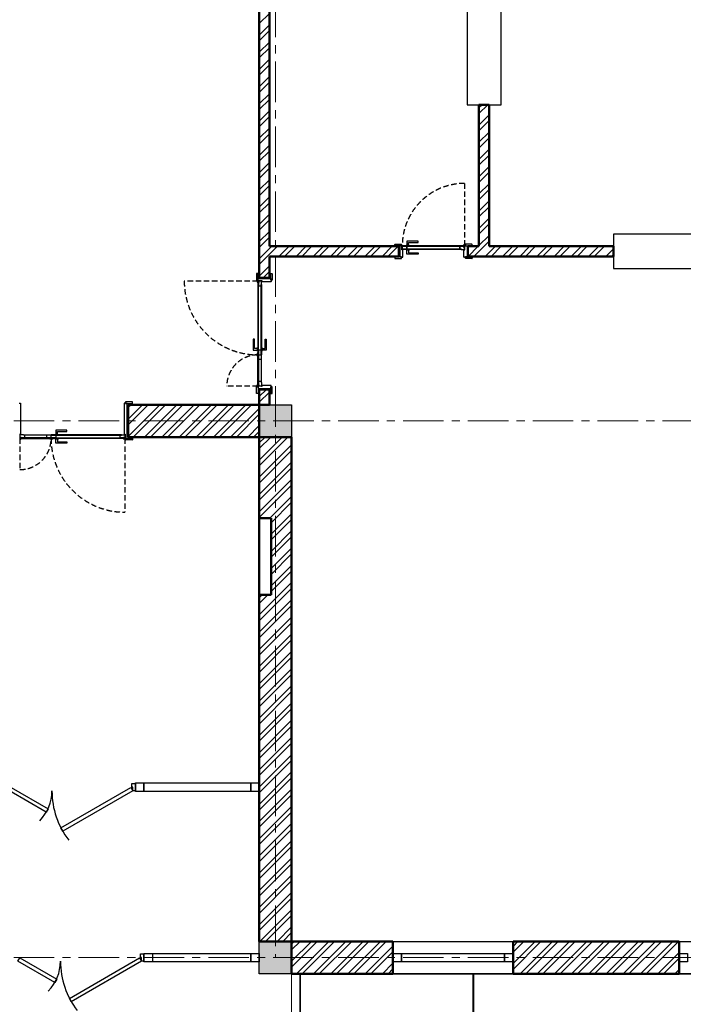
# Model space of a CAD drawing. Header units: millimetres. Extents: x 2063114 to 14983986, y -126020516 to 213791.
# Tile 71 of 256: x 2434018 to 2441812, y -1645494 to -1633937. Entities that reach past the tile are written whole.
import ezdxf

# ---------------------------------------------------------------- set-up
doc = ezdxf.new("R2010")
doc.units = ezdxf.units.MM
for name, pattern in [('181022_4A$0$Three Roomed_3C$0$HIDDEN2', [4.7625, 3.175, -1.5875]), ('ACAD_ISO10W100', [18, 12, -3, 0, -3]), ('осевая', [50.8, 31.75, -6.35, 6.35, -6.35])]:
    doc.linetypes.add(name, pattern=pattern)
for name, color, linetype in [('YQ_DIM', 3, 'Continuous'), ('Окна', 5, 'Continuous'), ('пунктир', 1, 'ACAD_ISO10W100'), ('Размеры', 28, 'Continuous')]:
    doc.layers.add(name, color=color, linetype=linetype)
doc.layers.add('сплошная_толстая', color=7, linetype='Continuous', lineweight=50)
doc.layers.add('Штриховка стен', color=7, linetype='Continuous', lineweight=9)
doc.linetypes.add('ограждение2', pattern='A,6.35,-2.54,[132,ltypeshp.shx,S=2.54,R=0,X=-2.54,Y=0],-2.54,25.4', length=36.83)

msp = doc.modelspace()

# ---------------------------------------------------------------- hatches: boundary and pattern name
h = msp.add_hatch(color=0)
h.set_gradient(color1=(28, 28, 28), color2=(33, 33, 33), one_color=1, tint=0.13, name='INVSPHERICAL')
h.paths.add_polyline_path([(2438513.28506, -1636636.20897), (2438515.44899, -1636636.20897), (2438515.44899, -1636635.2667, 0.2773393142), (2438514.91841, -1636634.38372, 0.2492988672), (2438509.18646, -1636634.38372, 0.2773393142), (2438508.65588, -1636635.2667), (2438508.65588, -1636639.44184), (2438512.28506, -1636639.44184), (2438512.28506, -1636637.20897, -0.4142135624)])
h = msp.add_hatch(color=0)
h.set_gradient(color1=(28, 28, 28), color2=(33, 33, 33), one_color=1, tint=0.13, name='INVSPHERICAL')
h.paths.add_polyline_path([(2439241.61291, -1636636.20897), (2439239.44898, -1636636.20897), (2439239.44898, -1636635.2667, -0.2773393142), (2439239.97956, -1636634.38372, -0.2492988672), (2439245.71151, -1636634.38372, -0.2773393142), (2439246.24209, -1636635.2667), (2439246.24209, -1636639.44184), (2439242.61291, -1636639.44184), (2439242.61291, -1636637.20897, 0.4142135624)])
h = msp.add_hatch(color=0)
h.set_gradient(color1=(28, 28, 28), color2=(33, 33, 33), one_color=1, tint=0.13, name='INVSPHERICAL')
h.paths.add_polyline_path([(2436862.21612, -1637007.27791), (2436862.21612, -1637009.44184), (2436861.27385, -1637009.44184, -0.2773393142), (2436860.39087, -1637008.91126, -0.2492988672), (2436860.39087, -1637003.17931, -0.2773393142), (2436861.27385, -1637002.64873), (2436865.44899, -1637002.64873), (2436865.44899, -1637006.27791), (2436863.21612, -1637006.27791, 0.4142135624)])
h = msp.add_hatch(color=0)
h.set_gradient(color1=(28, 28, 28), color2=(33, 33, 33), one_color=1, tint=0.13, name='INVSPHERICAL')
h.paths.add_polyline_path([(2436862.21612, -1638235.60577), (2436862.21612, -1638233.44184), (2436861.27385, -1638233.44184, 0.2773393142), (2436860.39087, -1638233.97241, 0.2492988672), (2436860.39087, -1638239.70437, 0.2773393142), (2436861.27385, -1638240.23494), (2436865.44899, -1638240.23494), (2436865.44899, -1638236.60577), (2436863.21612, -1638236.60577, -0.4142135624)])
at = {"ltscale": 150, "transparency": 33554687}
h = msp.add_hatch(color=256, dxfattribs=at)
h.dxf.hatch_style = 1
h.paths.add_polyline_path([(2437212.44899, -1638456.44184), (2436832.44899, -1638456.44184), (2436832.44899, -1638836.44184), (2437212.44899, -1638836.44184)])
h = msp.add_hatch(color=0)
h.set_gradient(color1=(28, 28, 28), color2=(33, 33, 33), one_color=1, tint=0.13, name='INVSPHERICAL')
h.paths.add_polyline_path([(2434023.28506, -1638806.67471), (2434025.44899, -1638806.67471), (2434025.44899, -1638807.61698, -0.2773393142), (2434024.91841, -1638808.49996, -0.2492988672), (2434019.18646, -1638808.49996, -0.2773393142), (2434018.65588, -1638807.61698), (2434018.65588, -1638803.44184), (2434022.28506, -1638803.44184), (2434022.28506, -1638805.67471, 0.4142135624)])
h = msp.add_hatch(color=0)
h.set_gradient(color1=(28, 28, 28), color2=(33, 33, 33), one_color=1, tint=0.13, name='INVSPHERICAL')
h.paths.add_polyline_path([(2435251.61291, -1638806.67471), (2435249.44898, -1638806.67471), (2435249.44898, -1638807.61698, 0.2773393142), (2435249.97956, -1638808.49996, 0.2492988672), (2435255.71151, -1638808.49996, 0.2773393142), (2435256.24209, -1638807.61698), (2435256.24209, -1638803.44184), (2435252.61291, -1638803.44184), (2435252.61291, -1638805.67471, -0.4142135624)])
h = msp.add_hatch(color=256, dxfattribs=at)
h.dxf.hatch_style = 1
h.paths.add_polyline_path([(2437212.44899, -1644756.44184), (2436832.44899, -1644756.44184), (2436832.44899, -1645136.44184), (2437212.44899, -1645136.44184)])

# ---------------------------------------------------------------- linework, layer by layer
at = {"color": 0, "ltscale": 150}
for p, q in [((2438422.44898, -1636591.44184), (2438422.44898, -1636575.44187)), ((2438502.44898, -1636591.44184), (2438422.44898, -1636591.44184)), ((2438424.44898, -1636573.44187), (2438500.44898, -1636573.44187)), ((2438472.44898, -1636706.44184), (2438472.44898, -1636606.44184)), ((2438502.44898, -1636591.44184), (2438482.44898, -1636591.44184)), ((2438482.44898, -1636591.44184), (2438482.44898, -1636721.44184)), ((2438502.44898, -1636575.44187), (2438502.44898, -1636591.44184)), ((2438507.44898, -1636586.44184), (2438502.44898, -1636586.44184)), ((2438502.44898, -1636586.44184), (2438502.44898, -1636591.44184)), ((2438508.44898, -1636639.44184), (2438508.44898, -1636587.44184)), ((2438512.44898, -1636637.44184), (2438512.44898, -1636639.44184)), ((2438517.44898, -1636636.44184), (2438513.44898, -1636636.44184)), ((2438518.44898, -1636725.44086), (2438518.44898, -1636637.44184)), ((2439236.44898, -1636725.44086), (2439236.44899, -1636637.44184)), ((2439237.44899, -1636636.44184), (2439241.44899, -1636636.44184)), ((2439242.44899, -1636637.44184), (2439242.44899, -1636639.44184)), ((2439246.44899, -1636639.44184), (2439246.44899, -1636587.44184)), ((2439247.44899, -1636586.44184), (2439252.44898, -1636586.44184)), ((2439252.44899, -1636575.44187), (2439252.44898, -1636591.44184)), ((2439252.44898, -1636586.44184), (2439252.44898, -1636591.44184)), ((2439252.44898, -1636591.44184), (2439332.44898, -1636591.44184)), ((2439252.44898, -1636591.44184), (2439272.44899, -1636591.44184)), ((2439330.44899, -1636573.44187), (2439254.44899, -1636573.44187)), ((2439272.44899, -1636591.44184), (2439272.44899, -1636721.44184)), ((2439282.44899, -1636706.44184), (2439282.44899, -1636606.44184)), ((2439332.44898, -1636591.44184), (2439332.44899, -1636575.44187)), ((2438422.44898, -1636721.44184), (2438422.44898, -1636737.44181)), ((2438502.44898, -1636721.44184), (2438422.44898, -1636721.44184)), ((2438424.44898, -1636739.44181), (2438500.44898, -1636739.44181)), ((2438482.44898, -1636721.44184), (2438502.44898, -1636721.44184)), ((2438502.44898, -1636737.44181), (2438502.44898, -1636721.44184)), ((2438502.44898, -1636721.44184), (2438502.44898, -1636726.44184)), ((2438502.44898, -1636726.44184), (2438517.44898, -1636726.44184)), ((2438512.44898, -1636639.44184), (2438508.44898, -1636639.44184)), ((2439252.44898, -1636726.44184), (2439237.44898, -1636726.44184)), ((2439242.44899, -1636639.44184), (2439246.44899, -1636639.44184)), ((2439252.44899, -1636737.44181), (2439252.44898, -1636721.44184)), ((2439252.44898, -1636721.44184), (2439332.44898, -1636721.44184)), ((2439272.44899, -1636721.44184), (2439252.44898, -1636721.44184)), ((2439252.44898, -1636721.44184), (2439252.44898, -1636726.44184)), ((2439330.44899, -1636739.44181), (2439254.44899, -1636739.44181)), ((2439332.44898, -1636721.44184), (2439332.44899, -1636737.44181)), ((2436799.44902, -1636918.44184), (2436799.44902, -1636994.44184)), ((2436817.44899, -1636916.44184), (2436801.44902, -1636916.44184)), ((2436817.44899, -1636996.44184), (2436817.44899, -1636916.44184)), ((2436817.44899, -1636996.44184), (2436817.44899, -1636976.44184)), ((2436817.44899, -1636976.44184), (2436967.44899, -1636976.44184)), ((2436952.44899, -1636966.44184), (2436832.44899, -1636966.44184)), ((2436967.44899, -1636916.44184), (2436983.44896, -1636916.44184)), ((2436967.44899, -1636996.44184), (2436967.44899, -1636916.44184)), ((2436967.44899, -1636976.44184), (2436967.44899, -1636996.44184)), ((2436985.44896, -1636918.44184), (2436985.44896, -1636994.44184)), ((2436801.44902, -1636996.44184), (2436817.44899, -1636996.44184)), ((2436812.44899, -1637001.44184), (2436812.44899, -1636996.44184)), ((2436812.44899, -1636996.44184), (2436817.44899, -1636996.44184)), ((2436865.44899, -1637002.44184), (2436813.44899, -1637002.44184)), ((2436862.44899, -1637011.44184), (2436862.44899, -1637007.44184)), ((2436863.44899, -1637006.44184), (2436865.44899, -1637006.44184)), ((2436971.44801, -1637012.44184), (2436863.44899, -1637012.44184)), ((2436865.44899, -1637006.44184), (2436865.44899, -1637002.44184)), ((2436983.44896, -1636996.44184), (2436967.44899, -1636996.44184)), ((2436967.44899, -1636996.44184), (2436972.44899, -1636996.44184)), ((2436972.44899, -1636996.44184), (2436972.44899, -1637011.44184)), ((2436799.44902, -1638324.44184), (2436799.44902, -1638248.44184)), ((2436801.44902, -1638246.44184), (2436817.44899, -1638246.44184)), ((2436812.44899, -1638241.44184), (2436812.44899, -1638246.44184)), ((2436812.44899, -1638246.44184), (2436817.44899, -1638246.44184)), ((2436865.44899, -1638240.44184), (2436813.44899, -1638240.44184)), ((2436817.44899, -1638246.44184), (2436817.44899, -1638326.44184)), ((2436817.44899, -1638246.44184), (2436817.44899, -1638266.44184)), ((2436862.44899, -1638231.44184), (2436862.44899, -1638235.44184)), ((2436971.44801, -1638230.44184), (2436863.44899, -1638230.44184)), ((2436863.44899, -1638236.44184), (2436865.44899, -1638236.44184)), ((2436865.44899, -1638236.44184), (2436865.44899, -1638240.44184)), ((2436983.44896, -1638246.44184), (2436967.44899, -1638246.44184)), ((2436967.44899, -1638246.44184), (2436967.44899, -1638326.44184)), ((2436967.44899, -1638266.44184), (2436967.44899, -1638246.44184)), ((2436967.44899, -1638246.44184), (2436972.44899, -1638246.44184)), ((2436972.44899, -1638246.44184), (2436972.44899, -1638231.44184)), ((2436985.44896, -1638324.44184), (2436985.44896, -1638248.44184)), ((2436817.44899, -1638326.44184), (2436801.44902, -1638326.44184)), ((2436817.44899, -1638266.44184), (2436967.44899, -1638266.44184)), ((2436952.44899, -1638276.44184), (2436832.44899, -1638276.44184)), ((2436967.44899, -1638326.44184), (2436983.44896, -1638326.44184)), ((2434012.44898, -1638436.44184), (2434027.44898, -1638436.44184)), ((2434028.44898, -1638437.44282), (2434028.44898, -1638805.44184)), ((2435246.44898, -1638437.44282), (2435246.44899, -1638805.44184)), ((2435262.44898, -1638436.44184), (2435247.44898, -1638436.44184)), ((2435262.44899, -1638425.44187), (2435262.44898, -1638441.44184)), ((2435262.44898, -1638441.44184), (2435262.44898, -1638436.44184)), ((2435262.44898, -1638441.44184), (2435342.44898, -1638441.44184)), ((2435282.44899, -1638441.44184), (2435262.44898, -1638441.44184)), ((2435340.44899, -1638423.44187), (2435264.44899, -1638423.44187)), ((2435282.44899, -1638851.44184), (2435282.44899, -1638441.44184)), ((2435292.44899, -1638456.44184), (2435292.44899, -1638836.44184)), ((2435342.44898, -1638441.44184), (2435342.44899, -1638425.44187)), ((2434022.44898, -1638803.44184), (2434018.44898, -1638803.44184)), ((2434022.44898, -1638805.44184), (2434022.44898, -1638803.44184)), ((2434027.44898, -1638806.44184), (2434023.44898, -1638806.44184)), ((2435247.44899, -1638806.44184), (2435251.44899, -1638806.44184)), ((2435252.44899, -1638805.44184), (2435252.44899, -1638803.44184)), ((2435252.44899, -1638803.44184), (2435256.44899, -1638803.44184)), ((2435256.44899, -1638803.44184), (2435256.44899, -1638855.44184)), ((2435257.44899, -1638856.44184), (2435262.44898, -1638856.44184)), ((2435262.44899, -1638867.44181), (2435262.44898, -1638851.44184)), ((2435262.44898, -1638851.44184), (2435342.44898, -1638851.44184)), ((2435262.44898, -1638856.44184), (2435262.44898, -1638851.44184)), ((2435262.44898, -1638851.44184), (2435282.44899, -1638851.44184)), ((2435340.44899, -1638869.44181), (2435264.44899, -1638869.44181)), ((2435342.44898, -1638851.44184), (2435342.44899, -1638867.44181))]:
    msp.add_line(p, q, dxfattribs=at)
at = {"color": 0}
for p, q in [((2438508.65588, -1636639.44184), (2438508.65588, -1636635.2667)), ((2438512.15588, -1636633.66924), (2438511.65588, -1636633.66924)), ((2438511.65588, -1636633.66924), (2438512.15588, -1636633.66924)), ((2438512.28506, -1636637.20897), (2438512.28506, -1636639.44184)), ((2438515.44899, -1636636.20897), (2438513.28506, -1636636.20897)), ((2438515.44899, -1636636.20897), (2438515.44899, -1636635.2667)), ((2439239.44898, -1636636.20897), (2439239.44898, -1636635.2667)), ((2439239.44898, -1636636.20897), (2439241.61291, -1636636.20897)), ((2439242.61291, -1636637.20897), (2439242.61291, -1636639.44184)), ((2439242.74209, -1636633.66924), (2439243.24209, -1636633.66924)), ((2439243.24209, -1636633.66924), (2439242.74209, -1636633.66924)), ((2439246.24209, -1636639.44184), (2439246.24209, -1636635.2667)), ((2436859.67639, -1637006.14873), (2436859.67639, -1637005.64873)), ((2436859.67639, -1637005.64873), (2436859.67639, -1637006.14873)), ((2436865.44899, -1637002.64873), (2436861.27385, -1637002.64873)), ((2436862.21612, -1637009.44184), (2436861.27385, -1637009.44184)), ((2436862.21612, -1637009.44184), (2436862.21612, -1637007.27791)), ((2436863.21612, -1637006.27791), (2436865.44899, -1637006.27791)), ((2436859.67639, -1638236.73494), (2436859.67639, -1638237.23494)), ((2436859.67639, -1638237.23494), (2436859.67639, -1638236.73494)), ((2436862.21612, -1638233.44184), (2436861.27385, -1638233.44184)), ((2436865.44899, -1638240.23494), (2436861.27385, -1638240.23494)), ((2436862.21612, -1638233.44184), (2436862.21612, -1638235.60577)), ((2436863.21612, -1638236.60577), (2436865.44899, -1638236.60577)), ((2434018.65588, -1638803.44184), (2434018.65588, -1638807.61698)), ((2434022.15588, -1638809.21444), (2434021.65588, -1638809.21444)), ((2434021.65588, -1638809.21444), (2434022.15588, -1638809.21444)), ((2434022.28506, -1638805.67471), (2434022.28506, -1638803.44184)), ((2434025.44899, -1638806.67471), (2434023.28506, -1638806.67471)), ((2434025.44899, -1638806.67471), (2434025.44899, -1638807.61698)), ((2435249.44898, -1638806.67471), (2435249.44898, -1638807.61698)), ((2435249.44898, -1638806.67471), (2435251.61291, -1638806.67471)), ((2435252.61291, -1638805.67471), (2435252.61291, -1638803.44184)), ((2435252.74209, -1638809.21444), (2435253.24209, -1638809.21444)), ((2435253.24209, -1638809.21444), (2435252.74209, -1638809.21444)), ((2435256.24209, -1638803.44184), (2435256.24209, -1638807.61698))]:
    msp.add_line(p, q, dxfattribs=at)
at = {"ltscale": 150}
for p, q in [((2436832.44899, -1638456.44184), (2437212.44899, -1638456.44184)), ((2436832.44899, -1638836.44184), (2436832.44899, -1638456.44184)), ((2437212.44899, -1638456.44184), (2437212.44899, -1638836.44184)), ((2437212.44899, -1638836.44184), (2436832.44899, -1638836.44184)), ((2436832.44899, -1644756.44184), (2437212.44899, -1644756.44184)), ((2436832.44899, -1645136.44184), (2436832.44899, -1644756.44184)), ((2437212.44899, -1644756.44184), (2437212.44899, -1645136.44184)), ((2437212.44899, -1645136.44184), (2436832.44899, -1645136.44184)), ((2437312.44899, -1645136.44184), (2437312.44899, -1647236.44184))]:
    msp.add_line(p, q, dxfattribs=at)
at = {"linetype": 'ограждение2', "lineweight": 5, "ltscale": 15}
msp.add_line((2437212.44899, -1645136.44184), (2437212.44899, -1647436.44184), dxfattribs=at)
at = {"color": 5, "lineweight": 40}
msp.add_line((2439349.94899, -1647136.44184), (2439349.94899, -1645146.44187), dxfattribs=at)
at = {"color": 0, "linetype": '181022_4A$0$Three Roomed_3C$0$HIDDEN2', "ltscale": 20}
for points in [[(2438511.65587, -1636590.66924, -0.4142135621), (2439243.24209, -1635859.08302), (2439243.24209, -1636590.66924)], [(2436816.67639, -1637005.64873), (2435950.88328, -1637005.64873, 0.4142135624), (2436816.67639, -1637871.44184)], [(2436816.67639, -1638237.23494), (2436450.88329, -1638237.23494, -0.4142135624), (2436816.67639, -1637871.44184)], [(2434021.65588, -1638852.21444), (2434021.65588, -1639218.00754, 0.4142135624), (2434387.44898, -1638852.21444)], [(2435253.24209, -1638852.21444), (2435253.24209, -1639718.00755, -0.4142135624), (2434387.44898, -1638852.21444)]]:
    msp.add_lwpolyline(points, format="xyb", dxfattribs=at)
at = {"color": 0, "ltscale": 150}
for points in [[(2438511.65587, -1636597.16924), (2439203.24209, -1636597.16924), (2439203.24209, -1636590.66924), (2438511.65587, -1636590.66924)], [(2438511.65587, -1636627.16924), (2438567.15587, -1636627.16924), (2438567.15587, -1636597.16924), (2438511.65587, -1636597.16924)], [(2439203.24209, -1636633.66924), (2438511.65587, -1636633.66924), (2438511.65587, -1636627.16924), (2439203.24209, -1636627.16924)], [(2438556.65587, -1636585.66924), (2438596.65587, -1636585.66924), (2438596.65587, -1636590.66924), (2438556.65587, -1636590.66924)], [(2438556.65587, -1636638.66924), (2438596.65587, -1636638.66924), (2438596.65587, -1636633.66924), (2438556.65587, -1636633.66924)], [(2438566.65587, -1636585.66924), (2438586.65587, -1636585.66924), (2438586.65587, -1636550.66924), (2438696.65587, -1636550.66924), (2438696.65587, -1636535.66924), (2438566.65587, -1636535.66924)], [(2438566.65587, -1636638.66924), (2438586.65587, -1636638.66924), (2438586.65587, -1636673.66924), (2438696.65587, -1636673.66924), (2438696.65587, -1636688.66924), (2438566.65587, -1636688.66924)], [(2438567.15587, -1636627.16924), (2439187.74209, -1636627.16924), (2439187.74209, -1636597.16924), (2438567.15587, -1636597.16924)], [(2439203.24209, -1636597.16924), (2439227.99209, -1636597.16924), (2439227.99209, -1636590.66924), (2439203.24209, -1636590.66924)], [(2439227.99209, -1636601.87218), (2439246.44898, -1636601.87218), (2439246.44898, -1636590.66924), (2439227.99209, -1636590.66924)], [(2436827.87933, -1637020.89873), (2436827.87933, -1637002.44184), (2436816.67639, -1637002.44184), (2436816.67639, -1637020.89873)], [(2436823.17639, -1637045.64873), (2436823.17639, -1637020.89873), (2436816.67639, -1637020.89873), (2436816.67639, -1637045.64873)], [(2436823.17639, -1637871.44184), (2436823.17639, -1637045.64873), (2436816.67639, -1637045.64873), (2436816.67639, -1637871.44184)], [(2436859.67639, -1637045.64873), (2436859.67639, -1637871.44184), (2436853.17639, -1637871.44184), (2436853.17639, -1637045.64873)], [(2436811.67639, -1637816.44184), (2436811.67639, -1637796.44184), (2436776.67639, -1637796.44184), (2436776.67639, -1637686.44184), (2436761.67639, -1637686.44184), (2436761.67639, -1637816.44184)], [(2436811.67639, -1637826.44184), (2436811.67639, -1637786.44184), (2436816.67639, -1637786.44184), (2436816.67639, -1637826.44184)], [(2436864.67639, -1637826.44184), (2436864.67639, -1637786.44184), (2436859.67639, -1637786.44184), (2436859.67639, -1637826.44184)], [(2436864.67639, -1637816.44184), (2436864.67639, -1637796.44184), (2436899.67639, -1637796.44184), (2436899.67639, -1637686.44184), (2436914.67639, -1637686.44184), (2436914.67639, -1637816.44184)], [(2436823.17639, -1637871.44184), (2436823.17639, -1638197.23494), (2436816.67639, -1638197.23494), (2436816.67639, -1637871.44184)], [(2436853.17639, -1637871.44184), (2436853.17639, -1637815.94184), (2436823.17639, -1637815.94184), (2436823.17639, -1637871.44184)], [(2436853.17639, -1637871.44184), (2436853.17639, -1637926.94184), (2436823.17639, -1637926.94184), (2436823.17639, -1637871.44184)], [(2436859.67639, -1638197.23494), (2436859.67639, -1637871.44184), (2436853.17639, -1637871.44184), (2436853.17639, -1638197.23494)], [(2436823.17639, -1638197.23494), (2436823.17639, -1638221.98494), (2436816.67639, -1638221.98494), (2436816.67639, -1638197.23494)], [(2436827.87933, -1638221.98494), (2436827.87933, -1638240.44184), (2436816.67639, -1638240.44184), (2436816.67639, -1638221.98494)], [(2434061.65588, -1638809.21444), (2434387.44898, -1638809.21444), (2434387.44898, -1638815.71444), (2434061.65588, -1638815.71444)], [(2434387.44898, -1638815.71444), (2434331.94898, -1638815.71444), (2434331.94898, -1638845.71444), (2434387.44898, -1638845.71444)], [(2435213.24209, -1638809.21444), (2434387.44898, -1638809.21444), (2434387.44898, -1638815.71444), (2435213.24209, -1638815.71444)], [(2434387.44898, -1638815.71444), (2434442.94898, -1638815.71444), (2434442.94898, -1638845.71444), (2434387.44898, -1638845.71444)], [(2434432.44898, -1638804.21444), (2434472.44898, -1638804.21444), (2434472.44898, -1638809.21444), (2434432.44898, -1638809.21444)], [(2434442.44898, -1638804.21444), (2434462.44898, -1638804.21444), (2434462.44898, -1638769.21444), (2434572.44898, -1638769.21444), (2434572.44898, -1638754.21444), (2434442.44898, -1638754.21444)], [(2434036.90588, -1638841.0115), (2434018.44899, -1638841.0115), (2434018.44899, -1638852.21444), (2434036.90588, -1638852.21444)], [(2434061.65588, -1638845.71444), (2434036.90588, -1638845.71444), (2434036.90588, -1638852.21444), (2434061.65588, -1638852.21444)], [(2434387.44898, -1638845.71444), (2434061.65588, -1638845.71444), (2434061.65588, -1638852.21444), (2434387.44898, -1638852.21444)], [(2434387.44898, -1638845.71444), (2435213.24209, -1638845.71444), (2435213.24209, -1638852.21444), (2434387.44898, -1638852.21444)], [(2434432.44898, -1638857.21444), (2434472.44898, -1638857.21444), (2434472.44898, -1638852.21444), (2434432.44898, -1638852.21444)], [(2434442.44898, -1638857.21444), (2434462.44898, -1638857.21444), (2434462.44898, -1638892.21444), (2434572.44898, -1638892.21444), (2434572.44898, -1638907.21444), (2434442.44898, -1638907.21444)], [(2435213.24209, -1638845.71444), (2435237.99209, -1638845.71444), (2435237.99209, -1638852.21444), (2435213.24209, -1638852.21444)], [(2435237.99209, -1638841.0115), (2435256.44898, -1638841.0115), (2435256.44898, -1638852.21444), (2435237.99209, -1638852.21444)]]:
    msp.add_lwpolyline(points, close=True, dxfattribs=at)
for points in [[(2439187.74209, -1636627.16924), (2439203.24209, -1636627.16924), (2439203.24209, -1636633.66924), (2439243.24209, -1636633.66924), (2439243.24209, -1636601.87218), (2439227.99209, -1636601.87218), (2439227.99209, -1636597.16924), (2439187.74209, -1636597.16924), (2439187.74209, -1636627.16924)], [(2436853.17639, -1637061.14873), (2436853.17639, -1637045.64873), (2436859.67639, -1637045.64873), (2436859.67639, -1637005.64873), (2436827.87933, -1637005.64873), (2436827.87933, -1637020.89873), (2436823.17639, -1637020.89873), (2436823.17639, -1637061.14873), (2436853.17639, -1637061.14873)], [(2436853.17639, -1638181.73494), (2436853.17639, -1638197.23494), (2436859.67639, -1638197.23494), (2436859.67639, -1638237.23494), (2436827.87933, -1638237.23494), (2436827.87933, -1638221.98494), (2436823.17639, -1638221.98494), (2436823.17639, -1638181.73494), (2436853.17639, -1638181.73494)], [(2434077.15588, -1638815.71444), (2434061.65588, -1638815.71444), (2434061.65588, -1638809.21444), (2434021.65588, -1638809.21444), (2434021.65588, -1638841.0115), (2434036.90588, -1638841.0115), (2434036.90588, -1638845.71444), (2434077.15588, -1638845.71444), (2434077.15588, -1638815.71444)], [(2435197.74209, -1638815.71444), (2435213.24209, -1638815.71444), (2435213.24209, -1638809.21444), (2435253.24209, -1638809.21444), (2435253.24209, -1638841.0115), (2435237.99209, -1638841.0115), (2435237.99209, -1638845.71444), (2435197.74209, -1638845.71444), (2435197.74209, -1638815.71444)]]:
    msp.add_lwpolyline(points, dxfattribs=at)
for points in [[(2439227.99209, -1636590.66924), (2439243.24209, -1636590.66924), (2439243.24209, -1636587.55181, 0.4142135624), (2439238.24209, -1636582.55181), (2439232.99209, -1636582.55181, 0.4142135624), (2439227.99209, -1636587.55181), (2439227.99209, -1636590.66924)], [(2436816.67639, -1637020.89873), (2436816.67639, -1637005.64873), (2436813.55897, -1637005.64873, 0.4142135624), (2436808.55897, -1637010.64873), (2436808.55897, -1637015.89873, 0.4142135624), (2436813.55897, -1637020.89873), (2436816.67639, -1637020.89873)], [(2436816.67639, -1638221.98494), (2436816.67639, -1638237.23494), (2436813.55897, -1638237.23494, -0.4142135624), (2436808.55897, -1638232.23494), (2436808.55897, -1638226.98494, -0.4142135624), (2436813.55897, -1638221.98494), (2436816.67639, -1638221.98494)], [(2434036.90588, -1638852.21444), (2434021.65588, -1638852.21444), (2434021.65588, -1638855.33186, 0.4142135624), (2434026.65588, -1638860.33186), (2434031.90588, -1638860.33186, 0.4142135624), (2434036.90588, -1638855.33186), (2434036.90588, -1638852.21444)], [(2435237.99209, -1638852.21444), (2435253.24209, -1638852.21444), (2435253.24209, -1638855.33186, -0.4142135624), (2435248.24209, -1638860.33186), (2435242.99209, -1638860.33186, -0.4142135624), (2435237.99209, -1638855.33186), (2435237.99209, -1638852.21444)]]:
    msp.add_lwpolyline(points, format="xyb", dxfattribs=at)
at = {"ltscale": 150}
for points in [[(2436806.67639, -1637856.44184), (2436806.67639, -1637881.44184, 0.4142135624), (2436811.67639, -1637886.44184), (2436816.67639, -1637886.44184), (2436816.67639, -1637851.44184), (2436811.67639, -1637851.44184, 0.4142135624)], [(2434402.44898, -1638862.21444), (2434377.44898, -1638862.21444, -0.4142135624), (2434372.44898, -1638857.21444), (2434372.44898, -1638852.21444), (2434407.44898, -1638852.21444), (2434407.44898, -1638857.21444, -0.4142135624)]]:
    msp.add_lwpolyline(points, format="xyb", close=True, dxfattribs=at)
at = {"ltscale": 25}
for points in [[(2434330.46169, -1643238.94184), (2433897.44899, -1642988.94184), (2433919.94899, -1642949.9707), (2434352.96169, -1643199.9707)], [(2434502.22486, -1643424.9707), (2435324.94899, -1642949.9707), (2435347.44899, -1642988.94184), (2434524.72486, -1643463.94184)], [(2435377.44899, -1642988.94184), (2435347.44899, -1642988.94184), (2435347.44899, -1642943.94184), (2435337.44899, -1642943.94184), (2435337.44899, -1642903.94184), (2435377.44899, -1642903.94184)], [(2434430.46169, -1645238.94184), (2433997.44899, -1644988.94184), (2434019.94899, -1644949.9707), (2434452.96169, -1645199.9707)], [(2434602.22486, -1645424.9707), (2435424.94899, -1644949.9707), (2435447.44899, -1644988.94184), (2434624.72486, -1645463.94184)], [(2435477.44899, -1644988.94184), (2435447.44899, -1644988.94184), (2435447.44899, -1644943.94184), (2435437.44899, -1644943.94184), (2435437.44899, -1644903.94184), (2435477.44899, -1644903.94184)]]:
    msp.add_lwpolyline(points, close=True, dxfattribs=at)
at = {"color": 0, "ltscale": 25}
for points in [[(2438402.44899, -1644756.44184), (2439812.44899, -1644756.44184), (2439812.44899, -1645136.44184), (2438402.44899, -1645136.44184)], [(2441762.44899, -1644756.44184), (2443172.44899, -1644756.44184), (2443172.44899, -1645136.44184), (2441762.44899, -1645136.44184)], [(2438402.44899, -1644896.44184), (2438502.44899, -1644896.44184), (2438502.44899, -1644996.44184), (2438402.44899, -1644996.44184)], [(2438502.44899, -1644896.44184), (2439812.44899, -1644896.44184), (2439812.44899, -1644996.44184), (2438502.44899, -1644996.44184)], [(2438502.44899, -1644896.44184), (2439712.44899, -1644896.44184), (2439712.44899, -1644996.44184), (2438502.44899, -1644996.44184)], [(2439712.44899, -1644896.44184), (2439812.44899, -1644896.44184), (2439812.44899, -1644996.44184), (2439712.44899, -1644996.44184)], [(2441762.44899, -1644896.44184), (2441862.44899, -1644896.44184), (2441862.44899, -1644996.44184), (2441762.44899, -1644996.44184)]]:
    msp.add_lwpolyline(points, close=True, dxfattribs=at)
at = {"color": 0, "ltscale": 150}
for centre, radius, start, end in [((2438424.44898, -1636575.44187), 2, 90, 180), ((2438500.44898, -1636575.44187), 2, 0, 90), ((2438507.44898, -1636587.44184), 1, 0, 90), ((2438513.44898, -1636637.44184), 1, 90, 180), ((2438517.44898, -1636637.44184), 1, 0, 90), ((2439237.44899, -1636637.44184), 1, 90, 180), ((2439241.44899, -1636637.44184), 1, 0.000000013, 90), ((2439247.44899, -1636587.44184), 1, 90, 180), ((2439254.44899, -1636575.44187), 2, 90, 180), ((2439330.44899, -1636575.44187), 2, 0, 90), ((2438424.44898, -1636737.44181), 2, 180, 270), ((2438500.44898, -1636737.44181), 2, 270, 0), ((2438517.44898, -1636725.44184), 1, 270, 0.05609203), ((2439237.44898, -1636725.44184), 1, 179.94390797, 269.999999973), ((2439254.44899, -1636737.44181), 2, 180, 270), ((2439330.44899, -1636737.44181), 2, 270, 0), ((2436801.44902, -1636918.44184), 2, 90, 180), ((2436983.44896, -1636918.44184), 2, 0, 90), ((2436801.44902, -1636994.44184), 2, 180, 270), ((2436813.44899, -1637001.44184), 1, 180, 270), ((2436863.44899, -1637007.44184), 1, 90, 180), ((2436863.44899, -1637011.44184), 1, 180, 270), ((2436971.44899, -1637011.44184), 1, 269.94390797, 359.999999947), ((2436983.44896, -1636994.44184), 2, 270, 0), ((2436801.44902, -1638248.44184), 2, 90, 180), ((2436813.44899, -1638241.44184), 1, 90, 180), ((2436863.44899, -1638231.44184), 1, 90, 180), ((2436863.44899, -1638235.44184), 1, 180, 270), ((2436971.44899, -1638231.44184), 1, 0, 90.05609203), ((2436983.44896, -1638248.44184), 2, 0, 90), ((2436801.44902, -1638324.44184), 2, 180, 270), ((2436983.44896, -1638324.44184), 2, 270, 0), ((2434027.44898, -1638437.44184), 1, 359.94390797, 89.999999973), ((2435247.44898, -1638437.44184), 1, 90.000000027, 180.05609203), ((2435264.44899, -1638425.44187), 2, 90, 180), ((2435340.44899, -1638425.44187), 2, 0, 90), ((2434023.44898, -1638805.44184), 1, 180, 270), ((2434027.44898, -1638805.44184), 1, 270, 0), ((2435247.44899, -1638805.44184), 1, 180, 270), ((2435251.44899, -1638805.44184), 1, 270, 359.999999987), ((2435257.44899, -1638855.44184), 1, 180, 270), ((2435264.44899, -1638867.44181), 2, 180, 270), ((2435340.44899, -1638867.44181), 2, 270, 0)]:
    msp.add_arc(centre, radius, start, end, dxfattribs=at)
at = {"color": 0}
for centre, radius, start, end in [((2438509.65588, -1636635.2667), 1, 117.9968567, 180), ((2438512.05243, -1636639.77456), 6.10532, 62.0031433, 117.9968567), ((2438513.28506, -1636637.20897), 1, 90, 180), ((2438514.44899, -1636635.2667), 1, 0, 62.0031433), ((2439240.44898, -1636635.2667), 1, 117.9968567, 180), ((2439242.84554, -1636639.77456), 6.10532, 62.0031433, 117.9968567), ((2439241.61291, -1636637.20897), 1, 0, 90), ((2439245.24209, -1636635.2667), 1, 0, 62.0031433), ((2436865.78171, -1637006.04529), 6.10532, 152.003143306, 207.996856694), ((2436861.27385, -1637003.64873), 1, 90, 152.003143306), ((2436861.27385, -1637008.44184), 1, 207.996856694, 270), ((2436863.21612, -1637007.27791), 1, 90, 180), ((2436865.78171, -1638236.83839), 6.10532, 152.003143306, 207.996856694), ((2436861.27385, -1638234.44184), 1, 90, 152.003143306), ((2436861.27385, -1638239.23494), 1, 207.996856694, 270), ((2436863.21612, -1638235.60577), 1, 180, 270), ((2434019.65588, -1638807.61698), 1, 180, 242.0031433), ((2434022.05243, -1638803.10912), 6.10532, 242.0031433, 297.9968567), ((2434023.28506, -1638805.67471), 1, 180, 270), ((2434024.44899, -1638807.61698), 1, 297.9968567, 0), ((2435250.44898, -1638807.61698), 1, 180, 242.0031433), ((2435252.84554, -1638803.10912), 6.10532, 242.0031433, 297.9968567), ((2435251.61291, -1638805.67471), 1, 270, 0), ((2435255.24209, -1638807.61698), 1, 297.9968567, 0)]:
    msp.add_arc(centre, radius, start, end, dxfattribs=at)
at = {"ltscale": 25}
for centre, radius, start, end in [((2433897.44899, -1642988.94184), 500, 315.522487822, 0), ((2435347.44899, -1642988.94184), 950, 180, 217.56084317), ((2433997.44899, -1644988.94184), 500, 315.522487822, 0), ((2435447.44899, -1644988.94184), 950, 180, 217.56084317)]:
    msp.add_arc(centre, radius, start, end, dxfattribs=at)
at = {"layer": 'YQ_DIM', "color": 1, "lineweight": 30}
for p, q in [((2437312.44899, -1647136.44184), (2437312.44899, -1645136.44184)), ((2437312.44899, -1645136.44184), (2444712.44899, -1645136.44184))]:
    msp.add_line(p, q, dxfattribs=at)
at = {"layer": 'Окна', "ltscale": 150}
for p, q in [((2435377.44899, -1642896.44184), (2435477.44899, -1642896.44184)), ((2435377.44899, -1642996.44184), (2435377.44899, -1642896.44184)), ((2435377.44899, -1642996.44184), (2435377.44899, -1642896.44184)), ((2435477.44899, -1642896.44184), (2435477.44899, -1642996.44184)), ((2435477.44899, -1642896.44184), (2436732.44899, -1642896.44184)), ((2435477.44899, -1642996.44184), (2435477.44899, -1642896.44184)), ((2436732.44899, -1642896.44184), (2436832.44899, -1642896.44184)), ((2436732.44899, -1642996.44184), (2436732.44899, -1642896.44184)), ((2436732.44899, -1642896.44184), (2436732.44899, -1642996.44184)), ((2436832.44899, -1642896.44184), (2436832.44899, -1642996.44184)), ((2435477.44899, -1642996.44184), (2435377.44899, -1642996.44184)), ((2436732.44899, -1642996.44184), (2435477.44899, -1642996.44184)), ((2436832.44899, -1642996.44184), (2436732.44899, -1642996.44184)), ((2435477.44899, -1644896.44184), (2435577.44899, -1644896.44184)), ((2435477.44899, -1644996.44184), (2435477.44899, -1644896.44184)), ((2435477.44899, -1644996.44184), (2435477.44899, -1644896.44184)), ((2435477.44899, -1644896.44184), (2436732.44899, -1644896.44184)), ((2435477.44899, -1644996.44184), (2435477.44899, -1644896.44184)), ((2435577.44899, -1644896.44184), (2435577.44899, -1644996.44184)), ((2436732.44899, -1644896.44184), (2436832.44899, -1644896.44184)), ((2436732.44899, -1644996.44184), (2436732.44899, -1644896.44184)), ((2436732.44899, -1644896.44184), (2436732.44899, -1644996.44184)), ((2436832.44899, -1644896.44184), (2436832.44899, -1644996.44184)), ((2435577.44899, -1644996.44184), (2435477.44899, -1644996.44184)), ((2436732.44899, -1644996.44184), (2435477.44899, -1644996.44184)), ((2436832.44899, -1644996.44184), (2436732.44899, -1644996.44184))]:
    msp.add_line(p, q, dxfattribs=at)
at = {"layer": 'пунктир', "linetype": 'осевая', "lineweight": 9, "ltscale": 15}
for p, q in [((2437022.44899, -1626046.44184), (2437022.44899, -1644946.44184)), ((2416422.44899, -1638646.44184), (2444522.44899, -1638646.44184)), ((2416422.44899, -1644946.44184), (2444522.44899, -1644946.44184))]:
    msp.add_line(p, q, dxfattribs=at)
at = {"layer": 'Размеры', "ltscale": 150}
for p, q in [((2439272.44899, -1633436.44184), (2439272.44899, -1634936.44184)), ((2439672.44899, -1634936.44184), (2439672.44899, -1633436.44184)), ((2439272.44899, -1634936.44184), (2439672.44899, -1634936.44184)), ((2442492.44899, -1636456.44184), (2440992.44899, -1636456.44184)), ((2440992.44899, -1636456.44184), (2440992.44899, -1636856.44184)), ((2440992.44899, -1636856.44184), (2442492.44899, -1636856.44184))]:
    msp.add_line(p, q, dxfattribs=at)
at = {"layer": 'сплошная_толстая', "ltscale": 150}
for p, q in [((2436832.44899, -1632536.44184), (2436832.44899, -1636966.44184)), ((2436952.44899, -1632536.44184), (2436952.44899, -1636596.44184)), ((2439412.44899, -1634936.44184), (2439412.44899, -1636596.44184)), ((2439412.44899, -1634936.44184), (2439532.44899, -1634936.44184)), ((2439532.44899, -1634936.44184), (2439532.44899, -1636596.44184)), ((2436952.44899, -1636596.44184), (2438472.44898, -1636596.44184)), ((2438472.44898, -1636716.44184), (2438472.44898, -1636596.44184)), ((2439282.44899, -1636596.44184), (2439412.44899, -1636596.44184)), ((2439282.44899, -1636716.44184), (2439282.44899, -1636596.44184)), ((2439532.44899, -1636596.44184), (2440992.44899, -1636596.44184)), ((2440992.44899, -1636716.44184), (2440992.44899, -1636596.44184)), ((2436952.44899, -1636716.44184), (2436952.44899, -1636966.44184)), ((2436952.44899, -1636716.44184), (2438472.44898, -1636716.44184)), ((2439282.44899, -1636716.44184), (2440992.44899, -1636716.44184)), ((2436832.44899, -1636966.44184), (2436952.44899, -1636966.44184)), ((2436832.44899, -1638276.44184), (2436832.44899, -1638456.44184)), ((2436832.44899, -1638276.44184), (2436952.44899, -1638276.44184)), ((2436952.44899, -1638276.44184), (2436952.44899, -1638456.44184)), ((2435292.44899, -1638836.44184), (2435292.44899, -1638456.44184)), ((2435292.44899, -1638456.44184), (2436832.44899, -1638456.44184)), ((2436832.44899, -1638836.44184), (2436832.44899, -1638456.44184)), ((2436832.44899, -1638456.44184), (2436952.44899, -1638456.44184)), ((2436832.44899, -1638836.44184), (2435292.44899, -1638836.44184)), ((2436832.44899, -1639788.62287), (2436832.44899, -1638836.44184)), ((2436832.44899, -1638836.44184), (2437212.44899, -1638836.44184)), ((2437212.44899, -1644756.44184), (2437212.44899, -1638836.44184)), ((2436832.44899, -1644756.44184), (2436832.44899, -1640688.62287)), ((2436832.44899, -1644756.44184), (2437212.44899, -1644756.44184)), ((2437212.44899, -1645136.44184), (2437212.44899, -1644756.44184)), ((2437212.44899, -1644756.44184), (2438402.44899, -1644756.44184)), ((2438402.44899, -1645136.44184), (2438402.44899, -1644756.44184)), ((2439812.44899, -1644756.44184), (2441762.44899, -1644756.44184)), ((2439812.44899, -1645136.44184), (2439812.44899, -1644756.44184)), ((2441762.44899, -1645136.44184), (2441762.44899, -1644756.44184)), ((2438402.44899, -1645136.44184), (2437212.44899, -1645136.44184)), ((2441762.44899, -1645136.44184), (2439812.44899, -1645136.44184))]:
    msp.add_line(p, q, dxfattribs=at)
at = {"layer": 'сплошная_толстая', "color": 1, "ltscale": 150}
for p, q in [((2436832.44899, -1639788.62287), (2436972.44899, -1639788.62287)), ((2436832.44899, -1640688.62287), (2436832.44899, -1639788.62287)), ((2436972.44899, -1639788.62287), (2436972.44899, -1640688.62287)), ((2436972.44899, -1640688.62287), (2436832.44899, -1640688.62287))]:
    msp.add_line(p, q, dxfattribs=at)
at = {"layer": 'Штриховка стен', "linetype": 'Continuous', "lineweight": 9}
for p, q in [((2436832.44899, -1633982.52161), (2436952.44899, -1633862.52161)), ((2436832.44899, -1634117.22542), (2436952.44899, -1633997.22542)), ((2436832.44899, -1634184.57737), (2436952.44899, -1634064.57737)), ((2436832.44899, -1634319.28118), (2436952.44899, -1634199.28118)), ((2436832.44899, -1634386.63313), (2436952.44899, -1634266.63313)), ((2436832.44899, -1634521.33694), (2436952.44899, -1634401.33694)), ((2436832.44899, -1634588.68889), (2436952.44899, -1634468.68889)), ((2436832.44899, -1634723.39271), (2436952.44899, -1634603.39271)), ((2436832.44899, -1634790.74466), (2436952.44899, -1634670.74466)), ((2436832.44899, -1634925.44847), (2436952.44899, -1634805.44847)), ((2436832.44899, -1634992.80042), (2436952.44899, -1634872.80042)), ((2436832.44899, -1635127.50423), (2436952.44899, -1635007.50423)), ((2439412.44899, -1634972.17339), (2439448.18053, -1634936.44184)), ((2439412.44899, -1635039.52534), (2439515.53248, -1634936.44184)), ((2436832.44899, -1635194.85618), (2436952.44899, -1635074.85618)), ((2439412.44899, -1635174.22915), (2439532.44899, -1635054.22915)), ((2439412.44899, -1635241.5811), (2439532.44899, -1635121.5811)), ((2436832.44899, -1635329.56), (2436952.44899, -1635209.56)), ((2436832.44899, -1635396.91195), (2436952.44899, -1635276.91195)), ((2439412.44899, -1635376.28491), (2439532.44899, -1635256.28491)), ((2439412.44899, -1635443.63686), (2439532.44899, -1635323.63686)), ((2436832.44899, -1635531.61576), (2436952.44899, -1635411.61576)), ((2436832.44899, -1635598.96771), (2436952.44899, -1635478.96771)), ((2439412.44899, -1635578.34067), (2439532.44899, -1635458.34067)), ((2439412.44899, -1635645.69262), (2439532.44899, -1635525.69262)), ((2436832.44899, -1635733.67152), (2436952.44899, -1635613.67152)), ((2436832.44899, -1635801.02347), (2436952.44899, -1635681.02347)), ((2439412.44899, -1635780.39644), (2439532.44899, -1635660.39644)), ((2436832.44899, -1635935.72728), (2436952.44899, -1635815.72728)), ((2439412.44899, -1635847.74839), (2439532.44899, -1635727.74839)), ((2436832.44899, -1636003.07923), (2436952.44899, -1635883.07923)), ((2439412.44899, -1635982.4522), (2439532.44899, -1635862.4522)), ((2439412.44899, -1636049.80415), (2439532.44899, -1635929.80415)), ((2436832.44899, -1636137.78305), (2436952.44899, -1636017.78305)), ((2436832.44899, -1636205.135), (2436952.44899, -1636085.135)), ((2439412.44899, -1636184.50796), (2439532.44899, -1636064.50796)), ((2439412.44899, -1636251.85991), (2439532.44899, -1636131.85991)), ((2436832.44899, -1636339.83881), (2436952.44899, -1636219.83881)), ((2436832.44899, -1636407.19076), (2436952.44899, -1636287.19076)), ((2439412.44899, -1636386.56372), (2439532.44899, -1636266.56372)), ((2439412.44899, -1636453.91567), (2439532.44899, -1636333.91567)), ((2436832.44899, -1636541.89457), (2436952.44899, -1636421.89457)), ((2436832.44899, -1636609.24652), (2436952.44899, -1636489.24652)), ((2439412.44899, -1636588.61949), (2439532.44899, -1636468.61949)), ((2436832.44899, -1636743.95033), (2436979.95749, -1636596.44184)), ((2436832.44899, -1636811.30228), (2437047.30944, -1636596.44184)), ((2437062.01325, -1636716.44184), (2437182.01325, -1636596.44184)), ((2437129.3652, -1636716.44184), (2437249.3652, -1636596.44184)), ((2437264.06901, -1636716.44184), (2437384.06901, -1636596.44184)), ((2437331.42096, -1636716.44184), (2437451.42096, -1636596.44184)), ((2437466.12477, -1636716.44184), (2437586.12477, -1636596.44184)), ((2437533.47672, -1636716.44184), (2437653.47672, -1636596.44184)), ((2437668.18054, -1636716.44184), (2437788.18054, -1636596.44184)), ((2437735.53249, -1636716.44184), (2437855.53249, -1636596.44184)), ((2437870.2363, -1636716.44184), (2437990.2363, -1636596.44184)), ((2437937.58825, -1636716.44184), (2438057.58825, -1636596.44184)), ((2438072.29206, -1636716.44184), (2438192.29206, -1636596.44184)), ((2438139.64401, -1636716.44184), (2438259.64401, -1636596.44184)), ((2438274.34782, -1636716.44184), (2438394.34782, -1636596.44184)), ((2438341.69977, -1636716.44184), (2438461.69977, -1636596.44184)), ((2439284.62664, -1636716.44184), (2439404.62664, -1636596.44184)), ((2439351.97859, -1636716.44184), (2439532.44899, -1636535.97144)), ((2439486.6824, -1636716.44184), (2439606.6824, -1636596.44184)), ((2439554.03435, -1636716.44184), (2439674.03435, -1636596.44184)), ((2439688.73816, -1636716.44184), (2439808.73816, -1636596.44184)), ((2439756.09011, -1636716.44184), (2439876.09011, -1636596.44184)), ((2439890.79393, -1636716.44184), (2440010.79393, -1636596.44184)), ((2439958.14588, -1636716.44184), (2440078.14588, -1636596.44184)), ((2440092.84969, -1636716.44184), (2440212.84969, -1636596.44184)), ((2440160.20164, -1636716.44184), (2440280.20164, -1636596.44184)), ((2440294.90545, -1636716.44184), (2440414.90545, -1636596.44184)), ((2440362.2574, -1636716.44184), (2440482.2574, -1636596.44184)), ((2440496.96121, -1636716.44184), (2440616.96121, -1636596.44184)), ((2440564.31316, -1636716.44184), (2440684.31316, -1636596.44184)), ((2440699.01698, -1636716.44184), (2440819.01698, -1636596.44184)), ((2440766.36893, -1636716.44184), (2440886.36893, -1636596.44184)), ((2440901.07274, -1636716.44184), (2440992.44899, -1636625.06559)), ((2440968.42469, -1636716.44184), (2440992.44899, -1636692.41754)), ((2436832.44899, -1636946.0061), (2436952.44899, -1636826.0061)), ((2436879.3652, -1636966.44184), (2436952.44899, -1636893.35805)), ((2436832.44899, -1638360.39644), (2436916.40358, -1638276.44184)), ((2436832.44899, -1638427.74839), (2436952.44899, -1638307.74839)), ((2435292.44899, -1638625.67393), (2435461.68108, -1638456.44184)), ((2435292.44899, -1638827.72969), (2435663.73684, -1638456.44184)), ((2435292.44899, -1638490.97012), (2435326.97726, -1638456.44184)), ((2435292.44899, -1638693.02588), (2435529.03303, -1638456.44184)), ((2435351.08879, -1638836.44184), (2435731.08879, -1638456.44184)), ((2435485.7926, -1638836.44184), (2435865.7926, -1638456.44184)), ((2435553.14455, -1638836.44184), (2435933.14455, -1638456.44184)), ((2435687.84836, -1638836.44184), (2436067.84836, -1638456.44184)), ((2435755.20031, -1638836.44184), (2436135.20031, -1638456.44184)), ((2435889.90413, -1638836.44184), (2436269.90413, -1638456.44184)), ((2435957.25608, -1638836.44184), (2436337.25608, -1638456.44184)), ((2436091.95989, -1638836.44184), (2436471.95989, -1638456.44184)), ((2436159.31184, -1638836.44184), (2436539.31184, -1638456.44184)), ((2436294.01565, -1638836.44184), (2436674.01565, -1638456.44184)), ((2436361.3676, -1638836.44184), (2436741.3676, -1638456.44184)), ((2436938.45934, -1638456.44184), (2436952.44899, -1638442.4522)), ((2436496.07142, -1638836.44184), (2436832.44899, -1638500.06427)), ((2436563.42337, -1638836.44184), (2436832.44899, -1638567.41622)), ((2436698.12718, -1638836.44184), (2436832.44899, -1638702.12003)), ((2436765.47913, -1638836.44184), (2436832.44899, -1638769.47198)), ((2436832.44899, -1638904.1758), (2436900.18294, -1638836.44184)), ((2436832.44899, -1639106.23156), (2437102.2387, -1638836.44184)), ((2436832.44899, -1638971.52775), (2436967.53489, -1638836.44184)), ((2436832.44899, -1639173.58351), (2437169.59065, -1638836.44184)), ((2436832.44899, -1639308.28732), (2437212.44899, -1638928.28732)), ((2436832.44899, -1639375.63927), (2437212.44899, -1638995.63927)), ((2436832.44899, -1639510.34308), (2437212.44899, -1639130.34308)), ((2436832.44899, -1639577.69503), (2437212.44899, -1639197.69503)), ((2436832.44899, -1639712.39885), (2437212.44899, -1639332.39885)), ((2436832.44899, -1639779.7508), (2437212.44899, -1639399.7508)), ((2436958.28073, -1639788.62287), (2437212.44899, -1639534.45461)), ((2436972.44899, -1639841.80656), (2437212.44899, -1639601.80656)), ((2436972.44899, -1639976.51037), (2437212.44899, -1639736.51037)), ((2436972.44899, -1640043.86232), (2437212.44899, -1639803.86232)), ((2436972.44899, -1640178.56613), (2437212.44899, -1639938.56613)), ((2436972.44899, -1640245.91808), (2437212.44899, -1640005.91808)), ((2436972.44899, -1640380.6219), (2437212.44899, -1640140.6219)), ((2436972.44899, -1640447.97385), (2437212.44899, -1640207.97385)), ((2436972.44899, -1640582.67766), (2437212.44899, -1640342.67766)), ((2436972.44899, -1640650.02961), (2437212.44899, -1640410.02961)), ((2436832.44899, -1640924.73342), (2437212.44899, -1640544.73342)), ((2436832.44899, -1640992.08537), (2437212.44899, -1640612.08537)), ((2436832.44899, -1640722.67766), (2436866.50378, -1640688.62287)), ((2436832.44899, -1640790.02961), (2436933.85573, -1640688.62287)), ((2436832.44899, -1641126.78919), (2437212.44899, -1640746.78919)), ((2436832.44899, -1641194.14114), (2437212.44899, -1640814.14114)), ((2436832.44899, -1641328.84495), (2437212.44899, -1640948.84495)), ((2436832.44899, -1641396.1969), (2437212.44899, -1641016.1969)), ((2436832.44899, -1641530.90071), (2437212.44899, -1641150.90071)), ((2436832.44899, -1641598.25266), (2437212.44899, -1641218.25266)), ((2436832.44899, -1641732.95647), (2437212.44899, -1641352.95647)), ((2436832.44899, -1641800.30842), (2437212.44899, -1641420.30842)), ((2436832.44899, -1641935.01224), (2437212.44899, -1641555.01224)), ((2436832.44899, -1642002.36419), (2437212.44899, -1641622.36419)), ((2436832.44899, -1642137.068), (2437212.44899, -1641757.068)), ((2436832.44899, -1642204.41995), (2437212.44899, -1641824.41995)), ((2436832.44899, -1642339.12376), (2437212.44899, -1641959.12376)), ((2436832.44899, -1642406.47571), (2437212.44899, -1642026.47571)), ((2436832.44899, -1642541.17952), (2437212.44899, -1642161.17952)), ((2436832.44899, -1642608.53147), (2437212.44899, -1642228.53147)), ((2436832.44899, -1642743.23529), (2437212.44899, -1642363.23529)), ((2436832.44899, -1642810.58724), (2437212.44899, -1642430.58724)), ((2436832.44899, -1642945.29105), (2437212.44899, -1642565.29105)), ((2436832.44899, -1643012.643), (2437212.44899, -1642632.643)), ((2436832.44899, -1643147.34681), (2437212.44899, -1642767.34681)), ((2436832.44899, -1643214.69876), (2437212.44899, -1642834.69876)), ((2436832.44899, -1643349.40258), (2437212.44899, -1642969.40258)), ((2436832.44899, -1643416.75453), (2437212.44899, -1643036.75453)), ((2436832.44899, -1643551.45834), (2437212.44899, -1643171.45834)), ((2436832.44899, -1643618.81029), (2437212.44899, -1643238.81029)), ((2436832.44899, -1643753.5141), (2437212.44899, -1643373.5141)), ((2436832.44899, -1643820.86605), (2437212.44899, -1643440.86605)), ((2436832.44899, -1643955.56986), (2437212.44899, -1643575.56986)), ((2436832.44899, -1644022.92181), (2437212.44899, -1643642.92181)), ((2436832.44899, -1644157.62563), (2437212.44899, -1643777.62563)), ((2436832.44899, -1644224.97758), (2437212.44899, -1643844.97758)), ((2436832.44899, -1644359.68139), (2437212.44899, -1643979.68139)), ((2436832.44899, -1644427.03334), (2437212.44899, -1644047.03334)), ((2436832.44899, -1644561.73715), (2437212.44899, -1644181.73715)), ((2436832.44899, -1644629.0891), (2437212.44899, -1644249.0891)), ((2436839.80006, -1644756.44184), (2437212.44899, -1644383.79291)), ((2436907.15201, -1644756.44184), (2437212.44899, -1644451.14486)), ((2437041.85582, -1644756.44184), (2437212.44899, -1644585.84868)), ((2437109.20777, -1644756.44184), (2437212.44899, -1644653.20063)), ((2437212.44899, -1644787.90444), (2437243.91159, -1644756.44184)), ((2437212.44899, -1644989.9602), (2437445.96735, -1644756.44184)), ((2437212.44899, -1644855.25639), (2437311.26354, -1644756.44184)), ((2437212.44899, -1645057.31215), (2437513.3193, -1644756.44184)), ((2437268.02311, -1645136.44184), (2437648.02311, -1644756.44184)), ((2437335.37506, -1645136.44184), (2437715.37506, -1644756.44184)), ((2437470.07887, -1645136.44184), (2437850.07887, -1644756.44184)), ((2437537.43082, -1645136.44184), (2437917.43082, -1644756.44184)), ((2437672.13464, -1645136.44184), (2438052.13464, -1644756.44184)), ((2437739.48659, -1645136.44184), (2438119.48659, -1644756.44184)), ((2437874.1904, -1645136.44184), (2438254.1904, -1644756.44184)), ((2437941.54235, -1645136.44184), (2438321.54235, -1644756.44184)), ((2438076.24616, -1645136.44184), (2438402.44899, -1644810.23902)), ((2439812.44899, -1644814.62936), (2439870.6365, -1644756.44184)), ((2439812.44899, -1645016.68512), (2440072.69226, -1644756.44184)), ((2439812.44899, -1644881.98131), (2439937.98845, -1644756.44184)), ((2439812.44899, -1645084.03707), (2440140.04421, -1644756.44184)), ((2439894.74803, -1645136.44184), (2440274.74803, -1644756.44184)), ((2439962.09998, -1645136.44184), (2440342.09998, -1644756.44184)), ((2440096.80379, -1645136.44184), (2440476.80379, -1644756.44184)), ((2440164.15574, -1645136.44184), (2440544.15574, -1644756.44184)), ((2440298.85955, -1645136.44184), (2440678.85955, -1644756.44184)), ((2440366.2115, -1645136.44184), (2440746.2115, -1644756.44184)), ((2440500.91531, -1645136.44184), (2440880.91531, -1644756.44184)), ((2440568.26726, -1645136.44184), (2440948.26726, -1644756.44184)), ((2440702.97108, -1645136.44184), (2441082.97108, -1644756.44184)), ((2440770.32303, -1645136.44184), (2441150.32303, -1644756.44184)), ((2440905.02684, -1645136.44184), (2441285.02684, -1644756.44184)), ((2440972.37879, -1645136.44184), (2441352.37879, -1644756.44184)), ((2441107.0826, -1645136.44184), (2441487.0826, -1644756.44184)), ((2441174.43455, -1645136.44184), (2441554.43455, -1644756.44184)), ((2441309.13837, -1645136.44184), (2441689.13837, -1644756.44184)), ((2441376.49032, -1645136.44184), (2441756.49032, -1644756.44184)), ((2438143.59811, -1645136.44184), (2438402.44899, -1644877.59097)), ((2441511.19413, -1645136.44184), (2441762.44899, -1644885.18698)), ((2441578.54608, -1645136.44184), (2441762.44899, -1644952.53893)), ((2438278.30192, -1645136.44184), (2438402.44899, -1645012.29478)), ((2438345.65387, -1645136.44184), (2438402.44899, -1645079.64673)), ((2441713.24989, -1645136.44184), (2441762.44899, -1645087.24275))]:
    msp.add_line(p, q, dxfattribs=at)

doc.saveas('drawing.dxf')
